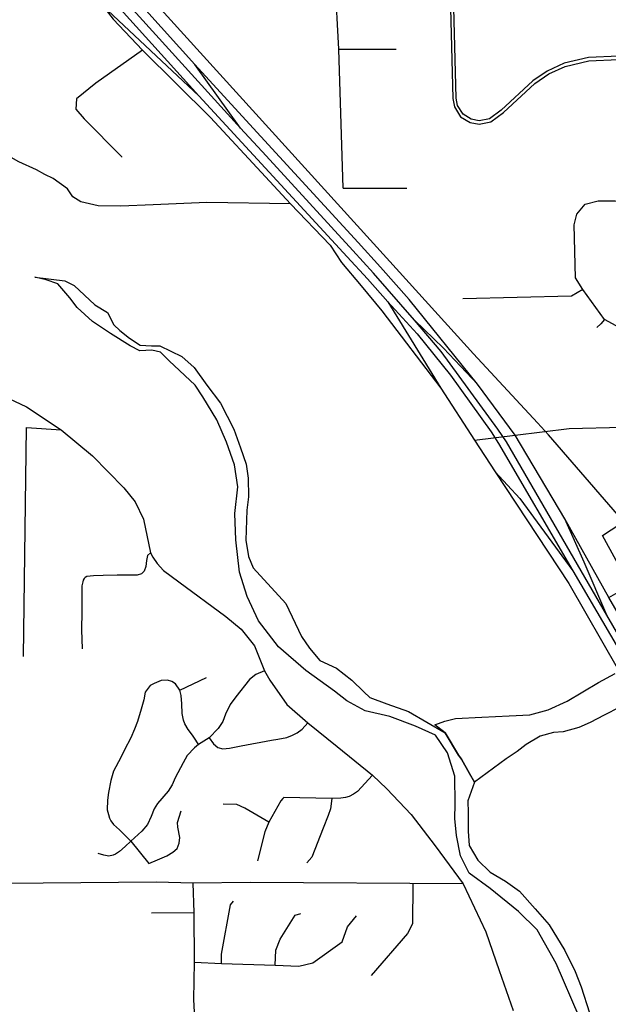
# Model space of a CAD drawing. Header units: millimetres. Extents: x 35 to 72953, y -43 to 70184.
# Tile 47 of 204: x 24468 to 26547, y 39958 to 43437. Entities that reach past the tile are written whole.
import ezdxf

# ---------------------------------------------------------------- set-up
doc = ezdxf.new("R2010")
doc.units = ezdxf.units.MM
for name, color, linetype in [('railways', 4, 'Continuous'), ('roads_1', 1, 'Continuous'), ('roads_3', 3, 'Continuous'), ('water', 7, 'Continuous')]:
    doc.layers.add(name, color=color, linetype=linetype)

msp = doc.modelspace()

# ---------------------------------------------------------------- linework, layer by layer
at = {"layer": 'railways'}
for points in [[(25776.07, 42582.59), (24874.31, 43576.55), (24859.62, 43592.37), (22658.31, 46014.71), (21223.51, 47608.15), (20652.96, 48396.77)], [(26297.39, 42012.28), (26071.11, 42255.48), (25776.07, 42582.59)], [(26336.25, 41969.55), (26297.39, 42012.28)], [(26820.53, 41253.12), (26763.08, 41410.16), (26663.78, 41591.9), (26336.25, 41969.55)]]:
    msp.add_lwpolyline(points, dxfattribs=at)
at = {"layer": 'roads_1'}
for points in [[(24746.26, 43560.96), (25100.63, 43167.66), (25624.75, 42598.92)], [(25644.66, 42620.88), (25337.99, 42955.29), (25248.38, 43053.41), (24787.73, 43562)], [(24760.29, 43487.28), (25100.63, 43167.66)], [(25248.38, 43053.41), (25086.96, 43277.79)], [(25717.98, 42540.92), (25644.66, 42620.88)], [(25624.75, 42598.92), (25696.27, 42521.34)], [(25696.27, 42521.34), (25768.27, 42439.74), (25871.61, 42327.13), (25989.48, 42180.74), (26133.18, 41980.48)], [(26157.42, 41989.31), (25956.4, 42264.38), (25862.75, 42375.36), (25717.98, 42540.92)], [(25768.27, 42439.74), (25955.54, 42134.13)], [(26084.79, 42149.34), (25965.3, 42275.63), (25862.75, 42375.36)], [(26133.18, 41980.48), (26159.83, 41939.46)], [(26187.29, 41945.5), (26157.42, 41989.31)], [(26159.83, 41939.46), (26422.18, 41489.1), (26611.17, 41165.22)], [(26631.95, 41178.27), (26541.68, 41333.06), (26187.29, 41945.5)], [(26147.66, 41838.97), (26234.87, 41744.86), (26422.18, 41489.1)], [(26541.68, 41333.06), (26461.78, 41519.63), (26393.99, 41672.43)]]:
    msp.add_lwpolyline(points, dxfattribs=at)
at = {"layer": 'roads_3'}
for points in [[(25663.52, 42648.98), (25266.98, 43081.54), (25086.96, 43277.79), (24914.01, 43470.05), (24904.07, 43480.77), (24816.47, 43577.7), (24804.83, 43590.6), (24665.6, 43745.91), (24580.85, 43834.39), (24128.07, 44337.07), (23781.04, 44712.68), (23358.18, 45173.55), (22768.79, 45832.59), (22620.33, 45991.83), (22500.57, 46121.01), (21470.8, 47260.18), (20957.88, 47883.43), (20949.42, 47895.52), (20851.61, 48030.02), (20808.76, 48094.24)], [(24276.49, 44044.39), (24542.01, 43724.28), (24601.97, 43656.89), (24663.43, 43587.83), (24672.31, 43578.18), (24760.29, 43487.28), (24797.43, 43438.22), (24902.01, 43329.36), (25141.78, 43091.26), (25336.33, 42881.32), (25424.61, 42785.66), (25564.59, 42640.25), (25604.91, 42579.17)], [(25611.2, 42841.2), (25595.56, 43332.68), (25582.59, 43574.37), (25582.68, 43586.13)], [(25982.25, 43587.48), (25983.05, 43573.01), (25990.28, 43477.34), (25998.19, 43158.21), (26003.84, 43129.26), (26025.62, 43093.88), (26058.73, 43073.76), (26091.05, 43067.31), (26132.24, 43075.34), (26176.69, 43108.27), (26288.21, 43211.12), (26336.69, 43244.86), (26394.86, 43271.36), (26478.87, 43291.42), (26583.88, 43296.19), (26605.87, 43296.38)], [(26603.87, 43306.87), (26584.46, 43307.63), (26477.21, 43303.12), (26390.99, 43282.53), (26330.79, 43255.12), (26280.77, 43220.3), (26169.12, 43117.33), (26127.34, 43086.37), (26091.07, 43079.3), (26063.11, 43084.89), (26034.22, 43102.44), (26015.04, 43133.59), (26009.99, 43159.47), (26002.09, 43477.93), (25996.07, 43572.61), (25995.18, 43588.01)], [(24902.01, 43329.36), (24736.87, 43212.22), (24668.04, 43156.61), (24665.85, 43120.26), (24695.95, 43086.1), (24826.96, 42953.44), (24826.96, 42951.22)], [(25595.56, 43332.68), (25798.17, 43331.91)], [(24585.93, 42875.1), (24556.14, 42889.46), (24526.98, 42906.39), (24464.4, 42934.81), (24410.65, 42965.54), (24365.07, 42977.1), (24330.14, 42976.78), (24297.57, 42982.29), (24266.87, 42996.53), (24231.05, 43025.9), (24203.79, 43053.2), (24196.83, 43070.28), (24191.59, 43072.98), (24167.16, 43072.67), (24137.29, 43065.37), (24118.06, 43052.47), (24101.38, 43024.56), (24064.7, 42959.32), (23984.99, 42794.82)], [(25424.61, 42785.66), (25129.44, 42790.27), (24939.11, 42782.86), (24825.22, 42777.47), (24745.43, 42778.52), (24684.34, 42793.13), (24656.07, 42810.74), (24636.39, 42838.39), (24585.93, 42875.1)], [(25611.2, 42841.2), (25836.04, 42840.97)], [(26456.84, 42483.58), (26431.01, 42524.59), (26426.25, 42711.9), (26435.96, 42749.69), (26465.86, 42784.25), (26511.91, 42797.09), (26571.69, 42797.06), (26646.33, 42791.3)], [(25742.23, 42562.02), (25663.52, 42648.98)], [(25604.91, 42579.17), (25674.54, 42496.23)], [(26084.79, 42149.34), (25844.21, 42447.73), (25742.23, 42562.02)], [(25674.54, 42496.23), (25747.25, 42407.59)], [(26456.84, 42483.58), (26416.75, 42459.46), (26033.83, 42450)], [(26676.33, 42350.08), (26653.84, 42348.41), (26587.52, 42347.9), (26534.34, 42377.42), (26456.84, 42483.58)], [(25747.25, 42407.59), (25955.54, 42134.13)], [(26534.34, 42377.42), (26520.84, 42362.32), (26506.86, 42348.49)], [(24287.52, 42164.09), (24492.05, 42068.99), (24614.8, 41986.91), (24725.1, 41895.98), (24835.16, 41783.09), (24875.58, 41732.68), (24905.73, 41672.25), (24930.06, 41553.04), (24937.67, 41538.08), (24953.93, 41515.3), (24976.31, 41490.81), (25029.81, 41450.57), (25196.37, 41327.87), (25249.87, 41283.11), (25296.8, 41224.29), (25332.71, 41135.73), (25351.77, 41102.63), (25411.81, 41016.67), (25485.81, 40952.26), (25589.74, 40869.16), (25714.47, 40767.36), (25765.34, 40719.09), (25850.43, 40627.96), (25935.72, 40517.17), (26034.23, 40382.83), (26114.13, 40213.92), (26162.08, 40077.46), (26210.98, 39935.24)], [(25955.54, 42134.13), (26074.93, 41950.71), (26147.66, 41838.97)], [(26393.99, 41672.43), (26218.81, 41969.18), (26084.79, 42149.34)], [(24481.46, 41186.52), (24491.3, 41995.7)], [(24491.3, 41995.7), (24614.8, 41986.91)], [(26074.93, 41950.71), (26218.81, 41969.18), (26408.68, 41992.41), (26598.86, 41996.88), (26672.18, 41998.61), (26686.31, 41997.59)], [(26147.66, 41838.97), (26408.43, 41444.08), (26583.3, 41138.78)], [(26549.79, 41394.96), (26623.33, 41437.55), (26526.45, 41614.47), (26680.13, 41714.69)], [(26671.68, 41183.96), (26549.79, 41394.96), (26393.99, 41672.43)], [(24930.06, 41553.04), (24919.38, 41543), (24916.19, 41526.34), (24913.51, 41504.92), (24907.26, 41487.6), (24897.69, 41478.1), (24883.07, 41474.4), (24852.38, 41474.16), (24812.52, 41474.45), (24762.17, 41472.76), (24728.95, 41471.98), (24704.68, 41469.09)], [(24704.68, 41469.09), (24699.63, 41466.11), (24695.78, 41461.75), (24692.32, 41456.46), (24690.72, 41450.39), (24687.19, 41436.3), (24687.36, 41414.25), (24686.94, 41345.24), (24686.67, 41280.95), (24688.42, 41213.39)], [(25332.71, 41135.73), (25301.7, 41122.83), (25279.48, 41105.31), (25231.38, 41044.64), (25211.26, 41016.6), (25194.45, 40982.73), (25185.1, 40956.94), (25168.79, 40932.17), (25136.95, 40898.92), (25118.48, 40886.97), (25099.82, 40875.82), (25085.48, 40863.32), (25059.54, 40837.13), (25045.57, 40810.73), (25017.6, 40758.41), (25006.9, 40733.08), (24992.81, 40710.95), (24954.91, 40667.5), (24943.14, 40647.9), (24932.47, 40621.22), (24919, 40592.47), (24899.7, 40569.57), (24859.93, 40534.44), (24840.27, 40515.33), (24820.43, 40498.03), (24806.2, 40488.39), (24797.57, 40484.35), (24783.22, 40481.62), (24765.25, 40484.12), (24745.5, 40490.26)], [(25099.82, 40875.82), (25090.26, 40890.71), (25078.09, 40908.61), (25063.11, 40928.62), (25050.68, 40949.13), (25046.4, 40962.2), (25041.79, 40984.99), (25040.62, 41018.99), (25038.62, 41048.39), (25034.13, 41068.07), (25018.59, 41090.39), (25005.58, 41098.41), (24989.99, 41102.52), (24967.04, 41101.94), (24942.79, 41090.82), (24928.71, 41083.89), (24918.53, 41070.56), (24911.54, 41060.27), (24906.01, 41033.4), (24897.35, 41000.45), (24883.49, 40957.09), (24872.92, 40929.86), (24859.88, 40899.34), (24838.58, 40857.02), (24824.71, 40829.19), (24798.9, 40781.74), (24789.23, 40748.95), (24781.19, 40705.65), (24778.47, 40678.96), (24776.67, 40644.48), (24780.94, 40628.26), (24784.69, 40615.88), (24789.5, 40605.74), (24799.67, 40592.41), (24820.54, 40573.75), (24859.93, 40534.44), (24923.92, 40454.65)], [(25034.13, 41068.07), (25127.84, 41112.78)], [(25136.95, 40898.92), (25152.28, 40878.04), (25168.13, 40865.15), (25185.84, 40860.64), (25208.87, 40862.54), (25250.14, 40871.25), (25357.15, 40891.14), (25380.05, 40894.91), (25411.36, 40900.92), (25431.57, 40908.2), (25448.49, 40916.73), (25466.17, 40929.79), (25485.81, 40952.26)], [(25714.47, 40767.36), (25660.89, 40709.31), (25647.68, 40700.44), (25631.78, 40691.57), (25619.1, 40688.55), (25602.68, 40685.9), (25570.29, 40684.96), (25400.93, 40687.98), (25397.9, 40684.84), (25390.75, 40676.85), (25348.55, 40600.76), (25334.16, 40566.92), (25308.52, 40464.1)], [(25570.29, 40684.96), (25566, 40647.9), (25557.06, 40624.98), (25539.72, 40579.49), (25500.03, 40477.52), (25482.49, 40457.25)], [(24923.92, 40454.65), (24954.84, 40467.97), (24987.42, 40482.02), (25008.64, 40495.33), (25023.99, 40508.07), (25031.38, 40527.23), (25033.41, 40546.83), (25027, 40583.97), (25025.73, 40599.63), (25038.26, 40641)], [(25348.55, 40600.76), (25263.47, 40651.27), (25234.37, 40663.9), (25186.43, 40664.56)], [(26034.23, 40382.83), (25282.34, 40387.93), (25080.34, 40385.91), (24950.5, 40389.45), (24417.61, 40384.11), (23879.75, 40384.17), (23481.14, 40383.43), (23338.57, 40383.65), (23277.62, 40383.01), (23218.28, 40383.48), (23153.71, 40384.68), (22709.54, 40383.94), (22676.09, 40384.91), (22531.92, 40387.64), (21886.22, 40379.89)], [(25085.81, 38773.97), (25086.68, 39172.8), (25082.49, 39345.44), (25083.38, 39729.89), (25085.32, 39929.88), (25082.72, 39974.57), (25085.57, 40106.01), (25084.41, 40281.86), (25080.34, 40385.91)], [(25856.95, 40381.74), (25855.22, 40241.49), (25838.03, 40208.33), (25709.68, 40059.63)], [(25180.63, 40102.06), (25180.47, 40134.75), (25212.9, 40309.64), (25222.98, 40322.27)], [(24933.84, 40280.32), (25084.41, 40281.86)], [(25085.57, 40106.01), (25180.63, 40102.06), (25370.79, 40096.55), (25453.66, 40091.89), (25503.16, 40103.92), (25606.72, 40178.3), (25625.95, 40231.56), (25657.27, 40269.73)], [(25370.79, 40096.55), (25372.87, 40148.8), (25388.03, 40187.99), (25440.63, 40272.82), (25460.84, 40278.84)]]:
    msp.add_lwpolyline(points, dxfattribs=at)
at = {"layer": 'water'}
for points in [[(26444.26, 39913.92), (26363.12, 40101.52), (26295.66, 40220.79), (26230.29, 40285.41), (26130.12, 40367.43), (26055.25, 40420.88), (26024.69, 40481.75), (26011.01, 40553.8), (26004.72, 40614.67), (26006.85, 40664.35), (26004.79, 40763.72), (25979.51, 40845.71), (25937.35, 40909.07), (25866.7, 40940.17), (25776, 40974.99), (25688.47, 40994.91), (25623.09, 41029.73), (25579.86, 41064.52), (25478.65, 41136.62), (25382.71, 41221.14), (25311.04, 41313.09), (25271.01, 41398.81), (25244.68, 41484.53), (25231.05, 41598.81), (25227.93, 41691.97), (25238.53, 41786.36), (25226.97, 41863.38), (25198.54, 41944.14), (25163.78, 42022.4), (25115.32, 42104.42), (25087.92, 42145.41), (24996.22, 42231.17), (24965.65, 42262.24), (24935.07, 42268.48), (24891.82, 42266.02), (24858.09, 42284.66), (24788.51, 42328.18), (24725.26, 42370.45), (24670.45, 42420.17), (24645.16, 42453.73), (24603.01, 42503.44), (24560.83, 42517.12), (24521.82, 42527.09), (24627.27, 42513.35), (24659.95, 42497.18), (24733.73, 42428.83), (24778.01, 42401.47), (24800.13, 42357.99), (24821.21, 42338.1), (24856, 42310.76), (24893.95, 42287.12), (24932.97, 42284.62), (24962.5, 42284.6), (25040.52, 42246.06), (25083.74, 42207.52), (25129.05, 42145.39), (25177.53, 42082.02), (25223.88, 41990.08), (25248.1, 41924.23), (25268.1, 41865.84), (25274.41, 41816.15), (25276.48, 41750.33), (25270.13, 41703.12), (25266.9, 41597.55), (25276.36, 41540.42), (25293.22, 41499.41), (25408.11, 41373.89), (25463.94, 41257.11), (25491.35, 41216.11), (25528.24, 41172.61), (25587.3, 41145.26), (25641.06, 41103), (25683.23, 41061.98), (25704.31, 41042.1), (25764.42, 41019.71), (25841.41, 40992.34), (25971.11, 40916.51), (26018.53, 40838.23), (26029.08, 40823.33), (26056.48, 40773.63), (26074.6, 40742.43), (26051.16, 40676.75), (26052.19, 40634.52), (26052.16, 40569.93), (26056.35, 40519), (26085.87, 40466.82), (26130.15, 40424.57), (26183.93, 40392.24), (26233.49, 40357.45), (26289.37, 40295.31), (26338.91, 40238.16), (26393.73, 40147.46), (26430.61, 40074.16), (26451.69, 40019.49), (26481.19, 39927.56)], [(26587.77, 41007.85), (26533.19, 40979.13), (26483.65, 40953.79), (26443.44, 40935.21), (26388.16, 40920.02), (26353.69, 40918.35), (26307.03, 40904.84), (26256.76, 40876.12), (26225.15, 40850.78), (26187.09, 40824.58), (26074.6, 40742.43), (26056.48, 40773.63), (26029.08, 40823.33), (26018.53, 40838.23), (25971.11, 40916.51), (25934.66, 40945.37), (25970.08, 40957.51), (26007.52, 40967.36), (26007.52, 40967.36), (26100.84, 40972.38), (26197.05, 40976.57), (26269.56, 40980.76), (26334.9, 40998.49), (26401.68, 41028.89), (26512.98, 41094.78), (26571.86, 41126.03)]]:
    msp.add_lwpolyline(points, dxfattribs=at)

doc.saveas('drawing.dxf')
